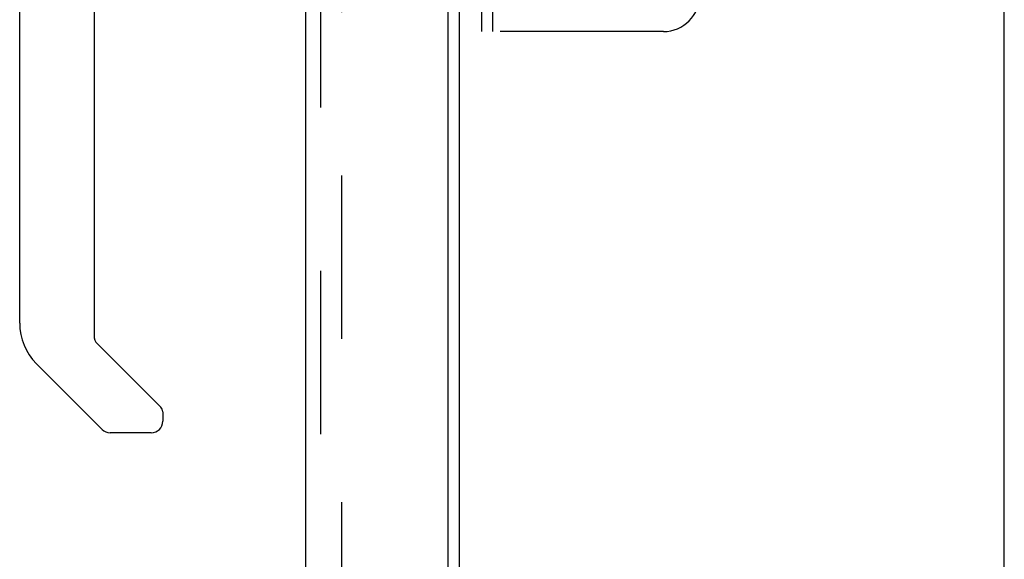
# Model space of a CAD drawing. Header units: inches. Extents: x 0 to 204, y 0 to 132.
# Tile 64 of 118: x 117.83 to 124.61, y 43.08 to 46.79. Entities that reach past the tile are written whole.
import ezdxf

# ---------------------------------------------------------------- set-up
doc = ezdxf.new("R2010")
doc.units = ezdxf.units.IN
doc.header["$LTSCALE"] = 11.243375
doc.header["$MEASUREMENT"] = 0
doc.linetypes.add('HIDDEN', pattern=[0.2, 0.1, -0.1])
doc.layers.get('0').update_dxf_attribs({"linetype": 'CONTINUOUS'})
doc.layers.add('DEFAULT_2', color=8, linetype='HIDDEN')
doc.layers.add('DOOR_ASSEMBLY', color=7, linetype='CONTINUOUS')

msp = doc.modelspace()

# ---------------------------------------------------------------- linework, layer by layer
at = {"color": 3, "linetype": 'Continuous'}
for p, q in [((120.8579, 12.9075), (120.8579, 86.0115)), ((124.6079, 11.5845), (124.6079, 85.9595))]:
    msp.add_line(p, q, dxfattribs=at)
at = {"layer": 'DEFAULT_2', "color": 8, "linetype": 'HIDDEN'}
for p, q in [((120.0454, 86.194), (120.0454, 12.7251)), ((121.0119, 46.7095), (121.0119, 52.2095)), ((121.0869, 46.7095), (121.0869, 52.2095)), ((122.2619, 46.7095), (121.0119, 46.7095))]:
    msp.add_line(p, q, dxfattribs=at)
msp.add_arc((122.2619, 46.9595), 0.25, 270, 360, dxfattribs=at)
at = {"layer": 'DOOR_ASSEMBLY', "color": 3, "linetype": 'Continuous'}
for p, q in [((120.7789, 86.5855), (120.7789, 12.3335)), ((119.7999, 12.456), (119.7999, 86.463))]:
    msp.add_line(p, q, dxfattribs=at)
at = {"layer": 'DOOR_ASSEMBLY', "color": 8, "linetype": 'HIDDEN'}
msp.add_line((119.9039, 12.456), (119.9039, 86.463), dxfattribs=at)
at = {"layer": 'DOOR_ASSEMBLY', "color": 7, "linetype": 'Continuous'}
for p, q in [((117.8314, 44.7013), (117.8314, 48.8043)), ((118.3432, 47.1677), (118.3432, 44.6158)), ((118.3663, 44.5602), (118.8018, 44.1246)), ((118.3989, 43.9708), (117.9467, 44.423)), ((118.8157, 44.0912), (118.8157, 44.0265)), ((118.7369, 43.9477), (118.4546, 43.9477))]:
    msp.add_line(p, q, dxfattribs=at)
for centre, radius, start, end in [((118.2251, 44.7013), 0.3937, 180, 225), ((118.422, 44.6158), 0.0787, 180, 225), ((118.7684, 44.0912), 0.0472, 0, 45), ((118.7369, 44.0265), 0.0787, 270, 360), ((118.4546, 44.0265), 0.0787, 225, 270)]:
    msp.add_arc(centre, radius, start, end, dxfattribs=at)

doc.saveas('drawing.dxf')
